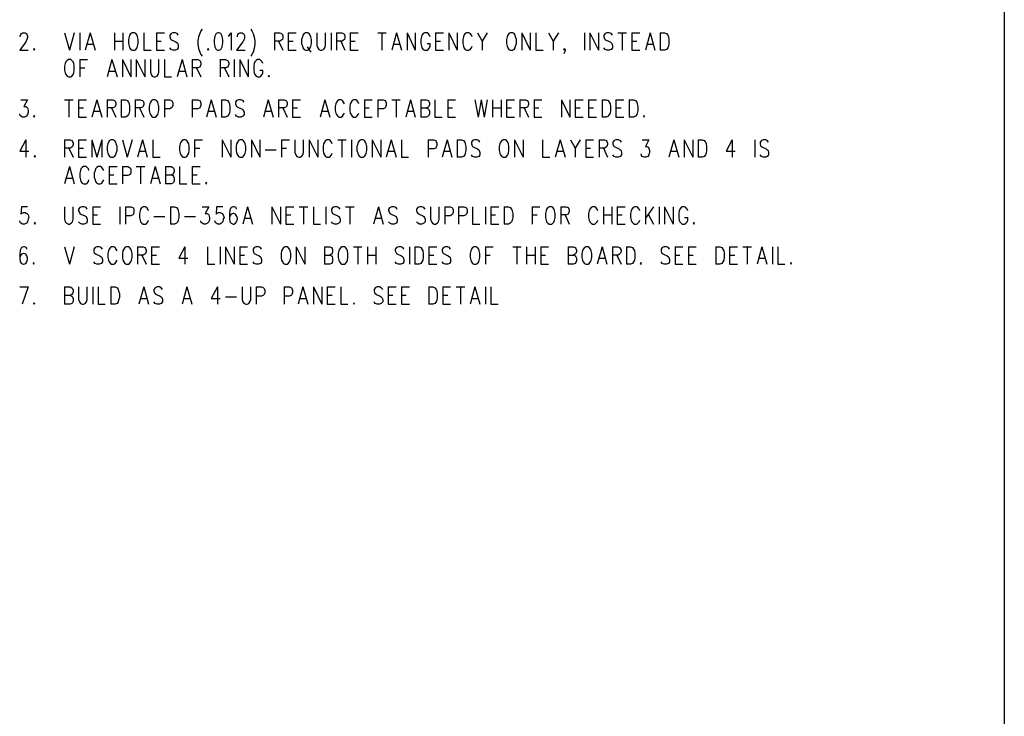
# Model space of a CAD drawing. Extents: x 11.9 to 28.1, y 10.8 to 21.2.
# Tile 16 of 26: x 24.4 to 28.1, y 13.4 to 16. Entities that reach past the tile are written whole.
import ezdxf

# ---------------------------------------------------------------- set-up
doc = ezdxf.new("R2010")
doc.units = 0
doc.header["$MEASUREMENT"] = 0
doc.layers.add('LAYNR1', color=2, linetype='Continuous')

msp = doc.modelspace()

# ---------------------------------------------------------------- linework, layer by layer
at = {"layer": 'LAYNR1'}
for points in [[(28.093, 21.199), (28.093, 10.799)], [(24.414, 15.943), (24.414, 15.946), (24.416, 15.952), (24.419, 15.955), (24.423, 15.958), (24.432, 15.958), (24.437, 15.955), (24.439, 15.952), (24.441, 15.946), (24.441, 15.94), (24.439, 15.933), (24.435, 15.924), (24.412, 15.893), (24.444, 15.893)], [(24.58, 15.958), (24.598, 15.893)], [(24.616, 15.958), (24.598, 15.893)], [(24.637, 15.958), (24.637, 15.893)], [(24.676, 15.958), (24.657, 15.893)], [(24.676, 15.958), (24.694, 15.893)], [(24.766, 15.958), (24.766, 15.893)], [(24.798, 15.958), (24.798, 15.893)], [(24.876, 15.958), (24.876, 15.893), (24.903, 15.893)], [(24.923, 15.958), (24.923, 15.893)], [(24.923, 15.958), (24.953, 15.958)], [(25.005, 15.949), (25.001, 15.955), (24.994, 15.958), (24.985, 15.958), (24.978, 15.955), (24.973, 15.949), (24.973, 15.943), (24.976, 15.936), (24.978, 15.933), (24.982, 15.93), (24.996, 15.924), (25.001, 15.921), (25.003, 15.918), (25.005, 15.911), (25.005, 15.902), (25.001, 15.896), (24.994, 15.893), (24.985, 15.893), (24.978, 15.896), (24.973, 15.902)], [(25.094, 15.971), (25.089, 15.965), (25.085, 15.955), (25.08, 15.943), (25.078, 15.927), (25.078, 15.915), (25.08, 15.899), (25.085, 15.886), (25.089, 15.877), (25.094, 15.871)], [(25.191, 15.946), (25.196, 15.949), (25.203, 15.958), (25.203, 15.893)], [(25.226, 15.943), (25.226, 15.946), (25.228, 15.952), (25.23, 15.955), (25.235, 15.958), (25.244, 15.958), (25.248, 15.955), (25.251, 15.952), (25.253, 15.946), (25.253, 15.94), (25.251, 15.933), (25.246, 15.924), (25.223, 15.893), (25.255, 15.893)], [(25.276, 15.971), (25.28, 15.965), (25.285, 15.955), (25.289, 15.943), (25.291, 15.927), (25.291, 15.915), (25.289, 15.899), (25.285, 15.886), (25.28, 15.877), (25.276, 15.871)], [(25.364, 15.958), (25.364, 15.893)], [(25.364, 15.958), (25.385, 15.958), (25.391, 15.955), (25.394, 15.952), (25.396, 15.946), (25.396, 15.94), (25.394, 15.933), (25.391, 15.93), (25.385, 15.927), (25.364, 15.927)], [(25.416, 15.958), (25.416, 15.893)], [(25.416, 15.958), (25.446, 15.958)], [(25.523, 15.958), (25.523, 15.911), (25.526, 15.902), (25.53, 15.896), (25.537, 15.893), (25.541, 15.893), (25.548, 15.896), (25.553, 15.902), (25.555, 15.911), (25.555, 15.958)], [(25.576, 15.958), (25.576, 15.893)], [(25.596, 15.958), (25.596, 15.893)], [(25.596, 15.958), (25.616, 15.958), (25.623, 15.955), (25.626, 15.952), (25.628, 15.946), (25.628, 15.94), (25.626, 15.933), (25.623, 15.93), (25.616, 15.927), (25.596, 15.927)], [(25.648, 15.958), (25.648, 15.893)], [(25.648, 15.958), (25.678, 15.958)], [(25.751, 15.958), (25.782, 15.958)], [(25.766, 15.958), (25.766, 15.893)], [(25.821, 15.958), (25.803, 15.893)], [(25.821, 15.958), (25.839, 15.893)], [(25.86, 15.958), (25.86, 15.893)], [(25.86, 15.958), (25.891, 15.893)], [(25.891, 15.958), (25.891, 15.893)], [(25.946, 15.943), (25.944, 15.949), (25.939, 15.955), (25.935, 15.958), (25.926, 15.958), (25.921, 15.955), (25.916, 15.949), (25.914, 15.943), (25.912, 15.933), (25.912, 15.918), (25.914, 15.908), (25.916, 15.902), (25.921, 15.896), (25.926, 15.893), (25.935, 15.893), (25.939, 15.896), (25.944, 15.902), (25.946, 15.908), (25.946, 15.918)], [(25.966, 15.958), (25.966, 15.893)], [(25.966, 15.958), (25.996, 15.958)], [(26.016, 15.958), (26.016, 15.893)], [(26.016, 15.958), (26.048, 15.893)], [(26.048, 15.958), (26.048, 15.893)], [(26.103, 15.943), (26.101, 15.949), (26.096, 15.955), (26.091, 15.958), (26.082, 15.958), (26.078, 15.955), (26.073, 15.949), (26.071, 15.943), (26.069, 15.933), (26.069, 15.918), (26.071, 15.908), (26.073, 15.902), (26.078, 15.896), (26.082, 15.893), (26.091, 15.893), (26.096, 15.896), (26.101, 15.902), (26.103, 15.908)], [(26.123, 15.958), (26.141, 15.927), (26.141, 15.893)], [(26.16, 15.958), (26.141, 15.927)], [(26.289, 15.958), (26.289, 15.893)], [(26.289, 15.958), (26.321, 15.893)], [(26.321, 15.958), (26.321, 15.893)], [(26.341, 15.958), (26.341, 15.893), (26.369, 15.893)], [(26.389, 15.958), (26.407, 15.927), (26.407, 15.893)], [(26.426, 15.958), (26.407, 15.927)], [(26.523, 15.958), (26.523, 15.893)], [(26.544, 15.958), (26.544, 15.893)], [(26.544, 15.958), (26.576, 15.893)], [(26.576, 15.958), (26.576, 15.893)], [(26.628, 15.949), (26.623, 15.955), (26.616, 15.958), (26.607, 15.958), (26.601, 15.955), (26.596, 15.949), (26.596, 15.943), (26.598, 15.936), (26.601, 15.933), (26.605, 15.93), (26.619, 15.924), (26.623, 15.921), (26.626, 15.918), (26.628, 15.911), (26.628, 15.902), (26.623, 15.896), (26.616, 15.893), (26.607, 15.893), (26.601, 15.896), (26.596, 15.902)], [(26.648, 15.958), (26.68, 15.958)], [(26.664, 15.958), (26.664, 15.893)], [(26.701, 15.958), (26.701, 15.893)], [(26.701, 15.958), (26.73, 15.958)], [(26.769, 15.958), (26.751, 15.893)], [(26.769, 15.958), (26.787, 15.893)], [(26.807, 15.958), (26.807, 15.893)], [(26.807, 15.958), (26.823, 15.958), (26.83, 15.955), (26.835, 15.949), (26.837, 15.943), (26.839, 15.933), (26.839, 15.918), (26.837, 15.908), (26.835, 15.902), (26.83, 15.896), (26.823, 15.893), (26.807, 15.893)], [(24.664, 15.915), (24.687, 15.915)], [(24.766, 15.927), (24.798, 15.927)], [(24.923, 15.927), (24.941, 15.927)], [(25.38, 15.927), (25.396, 15.893)], [(25.416, 15.927), (25.435, 15.927)], [(25.487, 15.905), (25.501, 15.886)], [(25.612, 15.927), (25.628, 15.893)], [(25.648, 15.927), (25.666, 15.927)], [(25.81, 15.915), (25.832, 15.915)], [(25.935, 15.918), (25.946, 15.918)], [(25.966, 15.927), (25.985, 15.927)], [(26.701, 15.927), (26.719, 15.927)], [(26.757, 15.915), (26.78, 15.915)], [(24.923, 15.893), (24.953, 15.893)], [(25.416, 15.893), (25.446, 15.893)], [(25.648, 15.893), (25.678, 15.893)], [(25.966, 15.893), (25.996, 15.893)], [(26.451, 15.896), (26.448, 15.893), (26.446, 15.896), (26.448, 15.899), (26.451, 15.896), (26.451, 15.89), (26.448, 15.883), (26.446, 15.88)], [(26.701, 15.893), (26.73, 15.893)], [(24.637, 15.858), (24.637, 15.793)], [(24.637, 15.858), (24.666, 15.858)], [(24.757, 15.858), (24.739, 15.793)], [(24.757, 15.858), (24.776, 15.793)], [(24.796, 15.858), (24.796, 15.793)], [(24.796, 15.858), (24.828, 15.793)], [(24.828, 15.858), (24.828, 15.793)], [(24.848, 15.858), (24.848, 15.793)], [(24.848, 15.858), (24.88, 15.793)], [(24.88, 15.858), (24.88, 15.793)], [(24.901, 15.858), (24.901, 15.811), (24.903, 15.802), (24.907, 15.796), (24.914, 15.793), (24.919, 15.793), (24.926, 15.796), (24.93, 15.802), (24.932, 15.811), (24.932, 15.858)], [(24.953, 15.858), (24.953, 15.793), (24.98, 15.793)], [(25.019, 15.858), (25.001, 15.793)], [(25.019, 15.858), (25.037, 15.793)], [(25.057, 15.858), (25.057, 15.793)], [(25.057, 15.858), (25.078, 15.858), (25.085, 15.855), (25.087, 15.852), (25.089, 15.846), (25.089, 15.84), (25.087, 15.833), (25.085, 15.83), (25.078, 15.827), (25.057, 15.827)], [(25.162, 15.858), (25.162, 15.793)], [(25.162, 15.858), (25.182, 15.858), (25.189, 15.855), (25.191, 15.852), (25.194, 15.846), (25.194, 15.84), (25.191, 15.833), (25.189, 15.83), (25.182, 15.827), (25.162, 15.827)], [(25.214, 15.858), (25.214, 15.793)], [(25.235, 15.858), (25.235, 15.793)], [(25.235, 15.858), (25.266, 15.793)], [(25.266, 15.858), (25.266, 15.793)], [(25.321, 15.843), (25.319, 15.849), (25.314, 15.855), (25.31, 15.858), (25.301, 15.858), (25.296, 15.855), (25.291, 15.849), (25.289, 15.843), (25.287, 15.833), (25.287, 15.818), (25.289, 15.808), (25.291, 15.802), (25.296, 15.796), (25.301, 15.793), (25.31, 15.793), (25.314, 15.796), (25.319, 15.802), (25.321, 15.808), (25.321, 15.818)], [(24.637, 15.827), (24.655, 15.827)], [(24.746, 15.815), (24.769, 15.815)], [(25.007, 15.815), (25.03, 15.815)], [(25.073, 15.827), (25.089, 15.793)], [(25.178, 15.827), (25.194, 15.793)], [(25.31, 15.818), (25.321, 15.818)], [(24.416, 15.708), (24.441, 15.708), (24.428, 15.683), (24.435, 15.683), (24.439, 15.68), (24.441, 15.677), (24.444, 15.668), (24.444, 15.661), (24.441, 15.652), (24.437, 15.646), (24.43, 15.643), (24.423, 15.643), (24.416, 15.646), (24.414, 15.649), (24.412, 15.655)], [(24.58, 15.708), (24.612, 15.708)], [(24.596, 15.708), (24.596, 15.643)], [(24.632, 15.708), (24.632, 15.643)], [(24.632, 15.708), (24.662, 15.708)], [(24.701, 15.708), (24.682, 15.643)], [(24.701, 15.708), (24.719, 15.643)], [(24.739, 15.708), (24.739, 15.643)], [(24.739, 15.708), (24.76, 15.708), (24.766, 15.705), (24.769, 15.702), (24.771, 15.696), (24.771, 15.69), (24.769, 15.683), (24.766, 15.68), (24.76, 15.677), (24.739, 15.677)], [(24.791, 15.708), (24.791, 15.643)], [(24.791, 15.708), (24.807, 15.708), (24.814, 15.705), (24.819, 15.699), (24.821, 15.693), (24.823, 15.683), (24.823, 15.668), (24.821, 15.658), (24.819, 15.652), (24.814, 15.646), (24.807, 15.643), (24.791, 15.643)], [(24.844, 15.708), (24.844, 15.643)], [(24.844, 15.708), (24.864, 15.708), (24.871, 15.705), (24.873, 15.702), (24.876, 15.696), (24.876, 15.69), (24.873, 15.683), (24.871, 15.68), (24.864, 15.677), (24.844, 15.677)], [(24.953, 15.708), (24.953, 15.643)], [(24.953, 15.708), (24.973, 15.708), (24.98, 15.705), (24.982, 15.702), (24.985, 15.696), (24.985, 15.686), (24.982, 15.68), (24.98, 15.677), (24.973, 15.674), (24.953, 15.674)], [(25.057, 15.708), (25.057, 15.643)], [(25.057, 15.708), (25.078, 15.708), (25.085, 15.705), (25.087, 15.702), (25.089, 15.696), (25.089, 15.686), (25.087, 15.68), (25.085, 15.677), (25.078, 15.674), (25.057, 15.674)], [(25.128, 15.708), (25.11, 15.643)], [(25.128, 15.708), (25.146, 15.643)], [(25.166, 15.708), (25.166, 15.643)], [(25.166, 15.708), (25.182, 15.708), (25.189, 15.705), (25.194, 15.699), (25.196, 15.693), (25.198, 15.683), (25.198, 15.668), (25.196, 15.658), (25.194, 15.652), (25.189, 15.646), (25.182, 15.643), (25.166, 15.643)], [(25.251, 15.699), (25.246, 15.705), (25.239, 15.708), (25.23, 15.708), (25.223, 15.705), (25.219, 15.699), (25.219, 15.693), (25.221, 15.686), (25.223, 15.683), (25.228, 15.68), (25.241, 15.674), (25.246, 15.671), (25.248, 15.668), (25.251, 15.661), (25.251, 15.652), (25.246, 15.646), (25.239, 15.643), (25.23, 15.643), (25.223, 15.646), (25.219, 15.652)], [(25.341, 15.708), (25.323, 15.643)], [(25.341, 15.708), (25.36, 15.643)], [(25.38, 15.708), (25.38, 15.643)], [(25.38, 15.708), (25.401, 15.708), (25.407, 15.705), (25.41, 15.702), (25.412, 15.696), (25.412, 15.69), (25.41, 15.683), (25.407, 15.68), (25.401, 15.677), (25.38, 15.677)], [(25.432, 15.708), (25.432, 15.643)], [(25.432, 15.708), (25.462, 15.708)], [(25.553, 15.708), (25.535, 15.643)], [(25.553, 15.708), (25.571, 15.643)], [(25.626, 15.693), (25.623, 15.699), (25.619, 15.705), (25.614, 15.708), (25.605, 15.708), (25.601, 15.705), (25.596, 15.699), (25.594, 15.693), (25.591, 15.683), (25.591, 15.668), (25.594, 15.658), (25.596, 15.652), (25.601, 15.646), (25.605, 15.643), (25.614, 15.643), (25.619, 15.646), (25.623, 15.652), (25.626, 15.658)], [(25.68, 15.693), (25.678, 15.699), (25.673, 15.705), (25.669, 15.708), (25.66, 15.708), (25.655, 15.705), (25.651, 15.699), (25.648, 15.693), (25.646, 15.683), (25.646, 15.668), (25.648, 15.658), (25.651, 15.652), (25.655, 15.646), (25.66, 15.643), (25.669, 15.643), (25.673, 15.646), (25.678, 15.652), (25.68, 15.658)], [(25.701, 15.708), (25.701, 15.643)], [(25.701, 15.708), (25.73, 15.708)], [(25.751, 15.708), (25.751, 15.643)], [(25.751, 15.708), (25.771, 15.708), (25.778, 15.705), (25.78, 15.702), (25.782, 15.696), (25.782, 15.686), (25.78, 15.68), (25.778, 15.677), (25.771, 15.674), (25.751, 15.674)], [(25.803, 15.708), (25.835, 15.708)], [(25.819, 15.708), (25.819, 15.643)], [(25.873, 15.708), (25.855, 15.643)], [(25.873, 15.708), (25.891, 15.643)], [(25.912, 15.708), (25.912, 15.643)], [(25.912, 15.708), (25.932, 15.708), (25.939, 15.705), (25.941, 15.702), (25.944, 15.696), (25.944, 15.69), (25.941, 15.683), (25.939, 15.68), (25.932, 15.677)], [(25.964, 15.708), (25.964, 15.643), (25.991, 15.643)], [(26.012, 15.708), (26.012, 15.643)], [(26.012, 15.708), (26.041, 15.708)], [(26.114, 15.708), (26.126, 15.643)], [(26.137, 15.708), (26.126, 15.643)], [(26.137, 15.708), (26.148, 15.643)], [(26.16, 15.708), (26.148, 15.643)], [(26.18, 15.708), (26.18, 15.643)], [(26.212, 15.708), (26.212, 15.643)], [(26.232, 15.708), (26.232, 15.643)], [(26.232, 15.708), (26.262, 15.708)], [(26.282, 15.708), (26.282, 15.643)], [(26.282, 15.708), (26.303, 15.708), (26.31, 15.705), (26.312, 15.702), (26.314, 15.696), (26.314, 15.69), (26.312, 15.683), (26.31, 15.68), (26.303, 15.677), (26.282, 15.677)], [(26.335, 15.708), (26.335, 15.643)], [(26.335, 15.708), (26.364, 15.708)], [(26.437, 15.708), (26.437, 15.643)], [(26.437, 15.708), (26.469, 15.643)], [(26.469, 15.708), (26.469, 15.643)], [(26.489, 15.708), (26.489, 15.643)], [(26.489, 15.708), (26.519, 15.708)], [(26.539, 15.708), (26.539, 15.643)], [(26.539, 15.708), (26.569, 15.708)], [(26.589, 15.708), (26.589, 15.643)], [(26.589, 15.708), (26.605, 15.708), (26.612, 15.705), (26.616, 15.699), (26.619, 15.693), (26.621, 15.683), (26.621, 15.668), (26.619, 15.658), (26.616, 15.652), (26.612, 15.646), (26.605, 15.643), (26.589, 15.643)], [(26.641, 15.708), (26.641, 15.643)], [(26.641, 15.708), (26.671, 15.708)], [(26.691, 15.708), (26.691, 15.643)], [(26.691, 15.708), (26.707, 15.708), (26.714, 15.705), (26.719, 15.699), (26.721, 15.693), (26.723, 15.683), (26.723, 15.668), (26.721, 15.658), (26.719, 15.652), (26.714, 15.646), (26.707, 15.643), (26.691, 15.643)], [(24.632, 15.677), (24.651, 15.677)], [(24.689, 15.665), (24.712, 15.665)], [(24.755, 15.677), (24.771, 15.643)], [(24.86, 15.677), (24.876, 15.643)], [(25.116, 15.665), (25.139, 15.665)], [(25.33, 15.665), (25.353, 15.665)], [(25.396, 15.677), (25.412, 15.643)], [(25.432, 15.677), (25.451, 15.677)], [(25.541, 15.665), (25.564, 15.665)], [(25.701, 15.677), (25.719, 15.677)], [(25.862, 15.665), (25.885, 15.665)], [(25.912, 15.677), (25.932, 15.677), (25.939, 15.674), (25.941, 15.671), (25.944, 15.665), (25.944, 15.655), (25.941, 15.649), (25.939, 15.646), (25.932, 15.643), (25.912, 15.643)], [(26.012, 15.677), (26.03, 15.677)], [(26.18, 15.677), (26.212, 15.677)], [(26.232, 15.677), (26.251, 15.677)], [(26.298, 15.677), (26.314, 15.643)], [(26.335, 15.677), (26.353, 15.677)], [(26.489, 15.677), (26.507, 15.677)], [(26.539, 15.677), (26.557, 15.677)], [(26.641, 15.677), (26.66, 15.677)], [(24.632, 15.643), (24.662, 15.643)], [(25.432, 15.643), (25.462, 15.643)], [(25.701, 15.643), (25.73, 15.643)], [(26.012, 15.643), (26.041, 15.643)], [(26.232, 15.643), (26.262, 15.643)], [(26.335, 15.643), (26.364, 15.643)], [(26.489, 15.643), (26.519, 15.643)], [(26.539, 15.643), (26.569, 15.643)], [(26.641, 15.643), (26.671, 15.643)], [(24.435, 15.558), (24.412, 15.515), (24.446, 15.515)], [(24.435, 15.558), (24.435, 15.493)], [(24.58, 15.558), (24.58, 15.493)], [(24.58, 15.558), (24.601, 15.558), (24.607, 15.555), (24.61, 15.552), (24.612, 15.546), (24.612, 15.54), (24.61, 15.533), (24.607, 15.53), (24.601, 15.527), (24.58, 15.527)], [(24.632, 15.558), (24.632, 15.493)], [(24.632, 15.558), (24.662, 15.558)], [(24.682, 15.558), (24.682, 15.493)], [(24.682, 15.558), (24.701, 15.493)], [(24.719, 15.558), (24.701, 15.493)], [(24.719, 15.558), (24.719, 15.493)], [(24.796, 15.558), (24.814, 15.493)], [(24.832, 15.558), (24.814, 15.493)], [(24.871, 15.558), (24.853, 15.493)], [(24.871, 15.558), (24.889, 15.493)], [(24.91, 15.558), (24.91, 15.493), (24.937, 15.493)], [(25.066, 15.558), (25.066, 15.493)], [(25.066, 15.558), (25.096, 15.558)], [(25.169, 15.558), (25.169, 15.493)], [(25.169, 15.558), (25.201, 15.493)], [(25.201, 15.558), (25.201, 15.493)], [(25.278, 15.558), (25.278, 15.493)], [(25.278, 15.558), (25.31, 15.493)], [(25.31, 15.558), (25.31, 15.493)], [(25.391, 15.558), (25.391, 15.493)], [(25.391, 15.558), (25.421, 15.558)], [(25.441, 15.558), (25.441, 15.511), (25.444, 15.502), (25.448, 15.496), (25.455, 15.493), (25.46, 15.493), (25.466, 15.496), (25.471, 15.502), (25.473, 15.511), (25.473, 15.558)], [(25.494, 15.558), (25.494, 15.493)], [(25.494, 15.558), (25.526, 15.493)], [(25.526, 15.558), (25.526, 15.493)], [(25.58, 15.543), (25.578, 15.549), (25.573, 15.555), (25.569, 15.558), (25.56, 15.558), (25.555, 15.555), (25.551, 15.549), (25.548, 15.543), (25.546, 15.533), (25.546, 15.518), (25.548, 15.508), (25.551, 15.502), (25.555, 15.496), (25.56, 15.493), (25.569, 15.493), (25.573, 15.496), (25.578, 15.502), (25.58, 15.508)], [(25.601, 15.558), (25.632, 15.558)], [(25.616, 15.558), (25.616, 15.493)], [(25.653, 15.558), (25.653, 15.493)], [(25.73, 15.558), (25.73, 15.493)], [(25.73, 15.558), (25.762, 15.493)], [(25.762, 15.558), (25.762, 15.493)], [(25.801, 15.558), (25.782, 15.493)], [(25.801, 15.558), (25.819, 15.493)], [(25.839, 15.558), (25.839, 15.493), (25.866, 15.493)], [(25.939, 15.558), (25.939, 15.493)], [(25.939, 15.558), (25.96, 15.558), (25.966, 15.555), (25.969, 15.552), (25.971, 15.546), (25.971, 15.536), (25.969, 15.53), (25.966, 15.527), (25.96, 15.524), (25.939, 15.524)], [(26.01, 15.558), (25.991, 15.493)], [(26.01, 15.558), (26.028, 15.493)], [(26.048, 15.558), (26.048, 15.493)], [(26.048, 15.558), (26.064, 15.558), (26.071, 15.555), (26.076, 15.549), (26.078, 15.543), (26.08, 15.533), (26.08, 15.518), (26.078, 15.508), (26.076, 15.502), (26.071, 15.496), (26.064, 15.493), (26.048, 15.493)], [(26.132, 15.549), (26.128, 15.555), (26.121, 15.558), (26.112, 15.558), (26.105, 15.555), (26.101, 15.549), (26.101, 15.543), (26.103, 15.536), (26.105, 15.533), (26.11, 15.53), (26.123, 15.524), (26.128, 15.521), (26.13, 15.518), (26.132, 15.511), (26.132, 15.502), (26.128, 15.496), (26.121, 15.493), (26.112, 15.493), (26.105, 15.496), (26.101, 15.502)], [(26.262, 15.558), (26.262, 15.493)], [(26.262, 15.558), (26.294, 15.493)], [(26.294, 15.558), (26.294, 15.493)], [(26.366, 15.558), (26.366, 15.493), (26.394, 15.493)], [(26.432, 15.558), (26.414, 15.493)], [(26.432, 15.558), (26.451, 15.493)], [(26.471, 15.558), (26.489, 15.527), (26.489, 15.493)], [(26.507, 15.558), (26.489, 15.527)], [(26.528, 15.558), (26.528, 15.493)], [(26.528, 15.558), (26.557, 15.558)], [(26.578, 15.558), (26.578, 15.493)], [(26.578, 15.558), (26.598, 15.558), (26.605, 15.555), (26.607, 15.552), (26.61, 15.546), (26.61, 15.54), (26.607, 15.533), (26.605, 15.53), (26.598, 15.527), (26.578, 15.527)], [(26.662, 15.549), (26.657, 15.555), (26.651, 15.558), (26.641, 15.558), (26.635, 15.555), (26.63, 15.549), (26.63, 15.543), (26.632, 15.536), (26.635, 15.533), (26.639, 15.53), (26.653, 15.524), (26.657, 15.521), (26.66, 15.518), (26.662, 15.511), (26.662, 15.502), (26.657, 15.496), (26.651, 15.493), (26.641, 15.493), (26.635, 15.496), (26.63, 15.502)], [(26.739, 15.558), (26.764, 15.558), (26.751, 15.533), (26.757, 15.533), (26.762, 15.53), (26.764, 15.527), (26.766, 15.518), (26.766, 15.511), (26.764, 15.502), (26.76, 15.496), (26.753, 15.493), (26.746, 15.493), (26.739, 15.496), (26.737, 15.499), (26.735, 15.505)], [(26.857, 15.558), (26.839, 15.493)], [(26.857, 15.558), (26.876, 15.493)], [(26.896, 15.558), (26.896, 15.493)], [(26.896, 15.558), (26.928, 15.493)], [(26.928, 15.558), (26.928, 15.493)], [(26.948, 15.558), (26.948, 15.493)], [(26.948, 15.558), (26.964, 15.558), (26.971, 15.555), (26.976, 15.549), (26.978, 15.543), (26.98, 15.533), (26.98, 15.518), (26.978, 15.508), (26.976, 15.502), (26.971, 15.496), (26.964, 15.493), (26.948, 15.493)], [(27.076, 15.558), (27.053, 15.515), (27.087, 15.515)], [(27.076, 15.558), (27.076, 15.493)], [(27.16, 15.558), (27.16, 15.493)], [(27.212, 15.549), (27.207, 15.555), (27.201, 15.558), (27.191, 15.558), (27.185, 15.555), (27.18, 15.549), (27.18, 15.543), (27.182, 15.536), (27.185, 15.533), (27.189, 15.53), (27.203, 15.524), (27.207, 15.521), (27.21, 15.518), (27.212, 15.511), (27.212, 15.502), (27.207, 15.496), (27.201, 15.493), (27.191, 15.493), (27.185, 15.496), (27.18, 15.502)], [(24.596, 15.527), (24.612, 15.493)], [(24.632, 15.527), (24.651, 15.527)], [(24.86, 15.515), (24.882, 15.515)], [(25.066, 15.527), (25.085, 15.527)], [(25.33, 15.521), (25.371, 15.521)], [(25.391, 15.527), (25.41, 15.527)], [(25.789, 15.515), (25.812, 15.515)], [(25.998, 15.515), (26.021, 15.515)], [(26.421, 15.515), (26.444, 15.515)], [(26.528, 15.527), (26.546, 15.527)], [(26.594, 15.527), (26.61, 15.493)], [(26.846, 15.515), (26.869, 15.515)], [(24.632, 15.493), (24.662, 15.493)], [(26.528, 15.493), (26.557, 15.493)], [(24.598, 15.458), (24.58, 15.393)], [(24.598, 15.458), (24.616, 15.393)], [(24.671, 15.443), (24.669, 15.449), (24.664, 15.455), (24.66, 15.458), (24.651, 15.458), (24.646, 15.455), (24.641, 15.449), (24.639, 15.443), (24.637, 15.433), (24.637, 15.418), (24.639, 15.408), (24.641, 15.402), (24.646, 15.396), (24.651, 15.393), (24.66, 15.393), (24.664, 15.396), (24.669, 15.402), (24.671, 15.408)], [(24.726, 15.443), (24.723, 15.449), (24.719, 15.455), (24.714, 15.458), (24.705, 15.458), (24.701, 15.455), (24.696, 15.449), (24.694, 15.443), (24.691, 15.433), (24.691, 15.418), (24.694, 15.408), (24.696, 15.402), (24.701, 15.396), (24.705, 15.393), (24.714, 15.393), (24.719, 15.396), (24.723, 15.402), (24.726, 15.408)], [(24.746, 15.458), (24.746, 15.393)], [(24.746, 15.458), (24.776, 15.458)], [(24.746, 15.427), (24.764, 15.427)], [(24.796, 15.458), (24.796, 15.393)], [(24.796, 15.458), (24.816, 15.458), (24.823, 15.455), (24.826, 15.452), (24.828, 15.446), (24.828, 15.436), (24.826, 15.43), (24.823, 15.427), (24.816, 15.424), (24.796, 15.424)], [(24.848, 15.458), (24.88, 15.458)], [(24.864, 15.458), (24.864, 15.393)], [(24.919, 15.458), (24.901, 15.393)], [(24.919, 15.458), (24.937, 15.393)], [(24.957, 15.458), (24.957, 15.393)], [(24.957, 15.458), (24.978, 15.458), (24.985, 15.455), (24.987, 15.452), (24.989, 15.446), (24.989, 15.44), (24.987, 15.433), (24.985, 15.43), (24.978, 15.427)], [(24.957, 15.427), (24.978, 15.427), (24.985, 15.424), (24.987, 15.421), (24.989, 15.415), (24.989, 15.405), (24.987, 15.399), (24.985, 15.396), (24.978, 15.393), (24.957, 15.393)], [(25.01, 15.458), (25.01, 15.393), (25.037, 15.393)], [(25.057, 15.458), (25.057, 15.393)], [(25.057, 15.458), (25.087, 15.458)], [(25.057, 15.427), (25.076, 15.427)], [(24.587, 15.415), (24.61, 15.415)], [(24.746, 15.393), (24.776, 15.393)], [(24.907, 15.415), (24.93, 15.415)], [(25.057, 15.393), (25.087, 15.393)], [(24.441, 15.308), (24.419, 15.308), (24.416, 15.28), (24.419, 15.283), (24.426, 15.286), (24.432, 15.286), (24.439, 15.283), (24.444, 15.277), (24.446, 15.268), (24.444, 15.261), (24.441, 15.252), (24.437, 15.246), (24.43, 15.243), (24.423, 15.243), (24.416, 15.246), (24.414, 15.249), (24.412, 15.255)], [(24.58, 15.308), (24.58, 15.261), (24.582, 15.252), (24.587, 15.246), (24.594, 15.243), (24.598, 15.243), (24.605, 15.246), (24.61, 15.252), (24.612, 15.261), (24.612, 15.308)], [(24.664, 15.299), (24.66, 15.305), (24.653, 15.308), (24.644, 15.308), (24.637, 15.305), (24.632, 15.299), (24.632, 15.293), (24.635, 15.286), (24.637, 15.283), (24.641, 15.28), (24.655, 15.274), (24.66, 15.271), (24.662, 15.268), (24.664, 15.261), (24.664, 15.252), (24.66, 15.246), (24.653, 15.243), (24.644, 15.243), (24.637, 15.246), (24.632, 15.252)], [(24.685, 15.308), (24.685, 15.243)], [(24.685, 15.308), (24.714, 15.308)], [(24.685, 15.277), (24.703, 15.277)], [(24.787, 15.308), (24.787, 15.243)], [(24.807, 15.308), (24.807, 15.243)], [(24.807, 15.308), (24.828, 15.308), (24.835, 15.305), (24.837, 15.302), (24.839, 15.296), (24.839, 15.286), (24.837, 15.28), (24.835, 15.277), (24.828, 15.274), (24.807, 15.274)], [(24.894, 15.293), (24.891, 15.299), (24.887, 15.305), (24.882, 15.308), (24.873, 15.308), (24.869, 15.305), (24.864, 15.299), (24.862, 15.293), (24.86, 15.283), (24.86, 15.268), (24.862, 15.258), (24.864, 15.252), (24.869, 15.246), (24.873, 15.243), (24.882, 15.243), (24.887, 15.246), (24.891, 15.252), (24.894, 15.258)], [(24.976, 15.308), (24.976, 15.243)], [(24.976, 15.308), (24.991, 15.308), (24.998, 15.305), (25.003, 15.299), (25.005, 15.293), (25.007, 15.283), (25.007, 15.268), (25.005, 15.258), (25.003, 15.252), (24.998, 15.246), (24.991, 15.243), (24.976, 15.243)], [(25.094, 15.308), (25.119, 15.308), (25.105, 15.283), (25.112, 15.283), (25.116, 15.28), (25.119, 15.277), (25.121, 15.268), (25.121, 15.261), (25.119, 15.252), (25.114, 15.246), (25.107, 15.243), (25.101, 15.243), (25.094, 15.246), (25.091, 15.249), (25.089, 15.255)], [(25.171, 15.308), (25.148, 15.308), (25.146, 15.28), (25.148, 15.283), (25.155, 15.286), (25.162, 15.286), (25.169, 15.283), (25.173, 15.277), (25.176, 15.268), (25.173, 15.261), (25.171, 15.252), (25.166, 15.246), (25.16, 15.243), (25.153, 15.243), (25.146, 15.246), (25.144, 15.249), (25.141, 15.255)], [(25.223, 15.299), (25.221, 15.305), (25.214, 15.308), (25.21, 15.308), (25.203, 15.305), (25.198, 15.296), (25.196, 15.28), (25.196, 15.265), (25.198, 15.252), (25.203, 15.246), (25.21, 15.243), (25.212, 15.243), (25.219, 15.246), (25.223, 15.252), (25.226, 15.261), (25.226, 15.265), (25.223, 15.274), (25.219, 15.28), (25.212, 15.283), (25.21, 15.283), (25.203, 15.28), (25.198, 15.274), (25.196, 15.265)], [(25.264, 15.308), (25.246, 15.243)], [(25.264, 15.308), (25.282, 15.243)], [(25.355, 15.308), (25.355, 15.243)], [(25.355, 15.308), (25.387, 15.243)], [(25.387, 15.308), (25.387, 15.243)], [(25.407, 15.308), (25.407, 15.243)], [(25.407, 15.308), (25.437, 15.308)], [(25.407, 15.277), (25.426, 15.277)], [(25.457, 15.308), (25.489, 15.308)], [(25.473, 15.308), (25.473, 15.243)], [(25.51, 15.308), (25.51, 15.243), (25.537, 15.243)], [(25.557, 15.308), (25.557, 15.243)], [(25.61, 15.299), (25.605, 15.305), (25.598, 15.308), (25.589, 15.308), (25.582, 15.305), (25.578, 15.299), (25.578, 15.293), (25.58, 15.286), (25.582, 15.283), (25.587, 15.28), (25.601, 15.274), (25.605, 15.271), (25.607, 15.268), (25.61, 15.261), (25.61, 15.252), (25.605, 15.246), (25.598, 15.243), (25.589, 15.243), (25.582, 15.246), (25.578, 15.252)], [(25.63, 15.308), (25.662, 15.308)], [(25.646, 15.308), (25.646, 15.243)], [(25.753, 15.308), (25.735, 15.243)], [(25.753, 15.308), (25.771, 15.243)], [(25.823, 15.299), (25.819, 15.305), (25.812, 15.308), (25.803, 15.308), (25.796, 15.305), (25.791, 15.299), (25.791, 15.293), (25.794, 15.286), (25.796, 15.283), (25.801, 15.28), (25.814, 15.274), (25.819, 15.271), (25.821, 15.268), (25.823, 15.261), (25.823, 15.252), (25.819, 15.246), (25.812, 15.243), (25.803, 15.243), (25.796, 15.246), (25.791, 15.252)], [(25.928, 15.299), (25.923, 15.305), (25.916, 15.308), (25.907, 15.308), (25.901, 15.305), (25.896, 15.299), (25.896, 15.293), (25.898, 15.286), (25.901, 15.283), (25.905, 15.28), (25.919, 15.274), (25.923, 15.271), (25.926, 15.268), (25.928, 15.261), (25.928, 15.252), (25.923, 15.246), (25.916, 15.243), (25.907, 15.243), (25.901, 15.246), (25.896, 15.252)], [(25.948, 15.308), (25.948, 15.261), (25.951, 15.252), (25.955, 15.246), (25.962, 15.243), (25.966, 15.243), (25.973, 15.246), (25.978, 15.252), (25.98, 15.261), (25.98, 15.308)], [(26.001, 15.308), (26.001, 15.243)], [(26.001, 15.308), (26.021, 15.308), (26.028, 15.305), (26.03, 15.302), (26.032, 15.296), (26.032, 15.286), (26.03, 15.28), (26.028, 15.277), (26.021, 15.274), (26.001, 15.274)], [(26.053, 15.308), (26.053, 15.243)], [(26.053, 15.308), (26.073, 15.308), (26.08, 15.305), (26.082, 15.302), (26.085, 15.296), (26.085, 15.286), (26.082, 15.28), (26.08, 15.277), (26.073, 15.274), (26.053, 15.274)], [(26.105, 15.308), (26.105, 15.243), (26.132, 15.243)], [(26.153, 15.308), (26.153, 15.243)], [(26.173, 15.308), (26.173, 15.243)], [(26.173, 15.308), (26.203, 15.308)], [(26.173, 15.277), (26.191, 15.277)], [(26.223, 15.308), (26.223, 15.243)], [(26.223, 15.308), (26.239, 15.308), (26.246, 15.305), (26.251, 15.299), (26.253, 15.293), (26.255, 15.283), (26.255, 15.268), (26.253, 15.258), (26.251, 15.252), (26.246, 15.246), (26.239, 15.243), (26.223, 15.243)], [(26.328, 15.308), (26.328, 15.243)], [(26.328, 15.308), (26.357, 15.308)], [(26.328, 15.277), (26.346, 15.277)], [(26.435, 15.308), (26.435, 15.243)], [(26.435, 15.308), (26.455, 15.308), (26.462, 15.305), (26.464, 15.302), (26.466, 15.296), (26.466, 15.29), (26.464, 15.283), (26.462, 15.28), (26.455, 15.277), (26.435, 15.277)], [(26.451, 15.277), (26.466, 15.243)], [(26.573, 15.293), (26.571, 15.299), (26.566, 15.305), (26.562, 15.308), (26.553, 15.308), (26.548, 15.305), (26.544, 15.299), (26.541, 15.293), (26.539, 15.283), (26.539, 15.268), (26.541, 15.258), (26.544, 15.252), (26.548, 15.246), (26.553, 15.243), (26.562, 15.243), (26.566, 15.246), (26.571, 15.252), (26.573, 15.258)], [(26.594, 15.308), (26.594, 15.243)], [(26.594, 15.277), (26.626, 15.277)], [(26.626, 15.308), (26.626, 15.243)], [(26.646, 15.308), (26.646, 15.243)], [(26.646, 15.308), (26.676, 15.308)], [(26.646, 15.277), (26.664, 15.277)], [(26.73, 15.293), (26.728, 15.299), (26.723, 15.305), (26.719, 15.308), (26.71, 15.308), (26.705, 15.305), (26.701, 15.299), (26.698, 15.293), (26.696, 15.283), (26.696, 15.268), (26.698, 15.258), (26.701, 15.252), (26.705, 15.246), (26.71, 15.243), (26.719, 15.243), (26.723, 15.246), (26.728, 15.252), (26.73, 15.258)], [(26.751, 15.308), (26.751, 15.243)], [(26.782, 15.308), (26.751, 15.265)], [(26.762, 15.28), (26.782, 15.243)], [(26.803, 15.308), (26.803, 15.243)], [(26.823, 15.308), (26.823, 15.243)], [(26.823, 15.308), (26.855, 15.243)], [(26.855, 15.308), (26.855, 15.243)], [(26.91, 15.293), (26.907, 15.299), (26.903, 15.305), (26.898, 15.308), (26.889, 15.308), (26.885, 15.305), (26.88, 15.299), (26.878, 15.293), (26.876, 15.283), (26.876, 15.268), (26.878, 15.258), (26.88, 15.252), (26.885, 15.246), (26.889, 15.243), (26.898, 15.243), (26.903, 15.246), (26.907, 15.252), (26.91, 15.258), (26.91, 15.268)], [(24.685, 15.243), (24.714, 15.243)], [(24.914, 15.271), (24.955, 15.271)], [(25.028, 15.271), (25.069, 15.271)], [(25.253, 15.265), (25.276, 15.265)], [(25.407, 15.243), (25.437, 15.243)], [(25.741, 15.265), (25.764, 15.265)], [(26.173, 15.243), (26.203, 15.243)], [(26.646, 15.243), (26.676, 15.243)], [(26.898, 15.268), (26.91, 15.268)], [(24.439, 15.149), (24.437, 15.155), (24.43, 15.158), (24.426, 15.158), (24.419, 15.155), (24.414, 15.146), (24.412, 15.13), (24.412, 15.115), (24.414, 15.102), (24.419, 15.096), (24.426, 15.093), (24.428, 15.093), (24.435, 15.096), (24.439, 15.102), (24.441, 15.111), (24.441, 15.115), (24.439, 15.124), (24.435, 15.13), (24.428, 15.133), (24.426, 15.133), (24.419, 15.13), (24.414, 15.124), (24.412, 15.115)], [(24.58, 15.158), (24.598, 15.093)], [(24.616, 15.158), (24.598, 15.093)], [(24.721, 15.149), (24.716, 15.155), (24.71, 15.158), (24.701, 15.158), (24.694, 15.155), (24.689, 15.149), (24.689, 15.143), (24.691, 15.136), (24.694, 15.133), (24.698, 15.13), (24.712, 15.124), (24.716, 15.121), (24.719, 15.118), (24.721, 15.111), (24.721, 15.102), (24.716, 15.096), (24.71, 15.093), (24.701, 15.093), (24.694, 15.096), (24.689, 15.102)], [(24.776, 15.143), (24.773, 15.149), (24.769, 15.155), (24.764, 15.158), (24.755, 15.158), (24.751, 15.155), (24.746, 15.149), (24.744, 15.143), (24.741, 15.133), (24.741, 15.118), (24.744, 15.108), (24.746, 15.102), (24.751, 15.096), (24.755, 15.093), (24.764, 15.093), (24.769, 15.096), (24.773, 15.102), (24.776, 15.108)], [(24.853, 15.158), (24.853, 15.093)], [(24.853, 15.158), (24.873, 15.158), (24.88, 15.155), (24.882, 15.152), (24.885, 15.146), (24.885, 15.14), (24.882, 15.133), (24.88, 15.13), (24.873, 15.127), (24.853, 15.127)], [(24.905, 15.158), (24.905, 15.093)], [(24.905, 15.158), (24.935, 15.158)], [(25.03, 15.158), (25.007, 15.115), (25.041, 15.115)], [(25.03, 15.158), (25.03, 15.093)], [(25.114, 15.158), (25.114, 15.093), (25.141, 15.093)], [(25.162, 15.158), (25.162, 15.093)], [(25.182, 15.158), (25.182, 15.093)], [(25.182, 15.158), (25.214, 15.093)], [(25.214, 15.158), (25.214, 15.093)], [(25.235, 15.158), (25.235, 15.093)], [(25.235, 15.158), (25.264, 15.158)], [(25.316, 15.149), (25.312, 15.155), (25.305, 15.158), (25.296, 15.158), (25.289, 15.155), (25.285, 15.149), (25.285, 15.143), (25.287, 15.136), (25.289, 15.133), (25.294, 15.13), (25.307, 15.124), (25.312, 15.121), (25.314, 15.118), (25.316, 15.111), (25.316, 15.102), (25.312, 15.096), (25.305, 15.093), (25.296, 15.093), (25.289, 15.096), (25.285, 15.102)], [(25.446, 15.158), (25.446, 15.093)], [(25.446, 15.158), (25.478, 15.093)], [(25.478, 15.158), (25.478, 15.093)], [(25.551, 15.158), (25.551, 15.093)], [(25.551, 15.158), (25.571, 15.158), (25.578, 15.155), (25.58, 15.152), (25.582, 15.146), (25.582, 15.14), (25.58, 15.133), (25.578, 15.13), (25.571, 15.127)], [(25.66, 15.158), (25.691, 15.158)], [(25.676, 15.158), (25.676, 15.093)], [(25.712, 15.158), (25.712, 15.093)], [(25.744, 15.158), (25.744, 15.093)], [(25.848, 15.149), (25.844, 15.155), (25.837, 15.158), (25.828, 15.158), (25.821, 15.155), (25.816, 15.149), (25.816, 15.143), (25.819, 15.136), (25.821, 15.133), (25.826, 15.13), (25.839, 15.124), (25.844, 15.121), (25.846, 15.118), (25.848, 15.111), (25.848, 15.102), (25.844, 15.096), (25.837, 15.093), (25.828, 15.093), (25.821, 15.096), (25.816, 15.102)], [(25.869, 15.158), (25.869, 15.093)], [(25.889, 15.158), (25.889, 15.093)], [(25.889, 15.158), (25.905, 15.158), (25.912, 15.155), (25.916, 15.149), (25.919, 15.143), (25.921, 15.133), (25.921, 15.118), (25.919, 15.108), (25.916, 15.102), (25.912, 15.096), (25.905, 15.093), (25.889, 15.093)], [(25.941, 15.158), (25.941, 15.093)], [(25.941, 15.158), (25.971, 15.158)], [(26.023, 15.149), (26.019, 15.155), (26.012, 15.158), (26.003, 15.158), (25.996, 15.155), (25.991, 15.149), (25.991, 15.143), (25.994, 15.136), (25.996, 15.133), (26.001, 15.13), (26.014, 15.124), (26.019, 15.121), (26.021, 15.118), (26.023, 15.111), (26.023, 15.102), (26.019, 15.096), (26.012, 15.093), (26.003, 15.093), (25.996, 15.096), (25.991, 15.102)], [(26.153, 15.158), (26.153, 15.093)], [(26.153, 15.158), (26.182, 15.158)], [(26.255, 15.158), (26.287, 15.158)], [(26.271, 15.158), (26.271, 15.093)], [(26.307, 15.158), (26.307, 15.093)], [(26.339, 15.158), (26.339, 15.093)], [(26.36, 15.158), (26.36, 15.093)], [(26.36, 15.158), (26.389, 15.158)], [(26.462, 15.158), (26.462, 15.093)], [(26.462, 15.158), (26.482, 15.158), (26.489, 15.155), (26.491, 15.152), (26.494, 15.146), (26.494, 15.14), (26.491, 15.133), (26.489, 15.13), (26.482, 15.127)], [(26.589, 15.158), (26.571, 15.093)], [(26.589, 15.158), (26.607, 15.093)], [(26.628, 15.158), (26.628, 15.093)], [(26.628, 15.158), (26.648, 15.158), (26.655, 15.155), (26.657, 15.152), (26.66, 15.146), (26.66, 15.14), (26.657, 15.133), (26.655, 15.13), (26.648, 15.127), (26.628, 15.127)], [(26.68, 15.158), (26.68, 15.093)], [(26.68, 15.158), (26.696, 15.158), (26.703, 15.155), (26.707, 15.149), (26.71, 15.143), (26.712, 15.133), (26.712, 15.118), (26.71, 15.108), (26.707, 15.102), (26.703, 15.096), (26.696, 15.093), (26.68, 15.093)], [(26.841, 15.149), (26.837, 15.155), (26.83, 15.158), (26.821, 15.158), (26.814, 15.155), (26.81, 15.149), (26.81, 15.143), (26.812, 15.136), (26.814, 15.133), (26.819, 15.13), (26.832, 15.124), (26.837, 15.121), (26.839, 15.118), (26.841, 15.111), (26.841, 15.102), (26.837, 15.096), (26.83, 15.093), (26.821, 15.093), (26.814, 15.096), (26.81, 15.102)], [(26.862, 15.158), (26.862, 15.093)], [(26.862, 15.158), (26.891, 15.158)], [(26.912, 15.158), (26.912, 15.093)], [(26.912, 15.158), (26.941, 15.158)], [(27.014, 15.158), (27.014, 15.093)], [(27.014, 15.158), (27.03, 15.158), (27.037, 15.155), (27.041, 15.149), (27.044, 15.143), (27.046, 15.133), (27.046, 15.118), (27.044, 15.108), (27.041, 15.102), (27.037, 15.096), (27.03, 15.093), (27.014, 15.093)], [(27.066, 15.158), (27.066, 15.093)], [(27.066, 15.158), (27.096, 15.158)], [(27.116, 15.158), (27.148, 15.158)], [(27.132, 15.158), (27.132, 15.093)], [(27.187, 15.158), (27.169, 15.093)], [(27.187, 15.158), (27.205, 15.093)], [(27.226, 15.158), (27.226, 15.093)], [(27.246, 15.158), (27.246, 15.093), (27.273, 15.093)], [(24.869, 15.127), (24.885, 15.093)], [(24.905, 15.127), (24.923, 15.127)], [(24.905, 15.093), (24.935, 15.093)], [(25.235, 15.127), (25.253, 15.127)], [(25.235, 15.093), (25.264, 15.093)], [(25.551, 15.127), (25.571, 15.127), (25.578, 15.124), (25.58, 15.121), (25.582, 15.115), (25.582, 15.105), (25.58, 15.099), (25.578, 15.096), (25.571, 15.093), (25.551, 15.093)], [(25.712, 15.127), (25.744, 15.127)], [(25.941, 15.127), (25.96, 15.127)], [(25.941, 15.093), (25.971, 15.093)], [(26.153, 15.127), (26.171, 15.127)], [(26.307, 15.127), (26.339, 15.127)], [(26.36, 15.127), (26.378, 15.127)], [(26.36, 15.093), (26.389, 15.093)], [(26.462, 15.127), (26.482, 15.127), (26.489, 15.124), (26.491, 15.121), (26.494, 15.115), (26.494, 15.105), (26.491, 15.099), (26.489, 15.096), (26.482, 15.093), (26.462, 15.093)], [(26.578, 15.115), (26.601, 15.115)], [(26.644, 15.127), (26.66, 15.093)], [(26.862, 15.127), (26.88, 15.127)], [(26.862, 15.093), (26.891, 15.093)], [(26.912, 15.127), (26.93, 15.127)], [(26.912, 15.093), (26.941, 15.093)], [(27.066, 15.127), (27.085, 15.127)], [(27.066, 15.093), (27.096, 15.093)], [(27.176, 15.115), (27.198, 15.115)], [(24.412, 15.008), (24.444, 15.008)], [(24.444, 15.008), (24.421, 14.943)], [(24.58, 15.008), (24.58, 14.943)], [(24.58, 15.008), (24.601, 15.008), (24.607, 15.005), (24.61, 15.002), (24.612, 14.996), (24.612, 14.99), (24.61, 14.983), (24.607, 14.98), (24.601, 14.977)], [(24.632, 15.008), (24.632, 14.961), (24.635, 14.952), (24.639, 14.946), (24.646, 14.943), (24.651, 14.943), (24.657, 14.946), (24.662, 14.952), (24.664, 14.961), (24.664, 15.008)], [(24.685, 15.008), (24.685, 14.943)], [(24.705, 15.008), (24.705, 14.943), (24.732, 14.943)], [(24.753, 15.008), (24.753, 14.943)], [(24.753, 15.008), (24.769, 15.008), (24.776, 15.005), (24.78, 14.999), (24.782, 14.993), (24.785, 14.983), (24.785, 14.968), (24.782, 14.958), (24.78, 14.952), (24.776, 14.946), (24.769, 14.943), (24.753, 14.943)], [(24.876, 15.008), (24.857, 14.943)], [(24.876, 15.008), (24.894, 14.943)], [(24.946, 14.999), (24.941, 15.005), (24.935, 15.008), (24.926, 15.008), (24.919, 15.005), (24.914, 14.999), (24.914, 14.993), (24.916, 14.986), (24.919, 14.983), (24.923, 14.98), (24.937, 14.974), (24.941, 14.971), (24.944, 14.968), (24.946, 14.961), (24.946, 14.952), (24.941, 14.946), (24.935, 14.943), (24.926, 14.943), (24.919, 14.946), (24.914, 14.952)], [(25.037, 15.008), (25.019, 14.943)], [(25.037, 15.008), (25.055, 14.943)], [(25.151, 15.008), (25.128, 14.965), (25.162, 14.965)], [(25.151, 15.008), (25.151, 14.943)], [(25.244, 15.008), (25.244, 14.961), (25.246, 14.952), (25.251, 14.946), (25.257, 14.943), (25.262, 14.943), (25.269, 14.946), (25.273, 14.952), (25.276, 14.961), (25.276, 15.008)], [(25.296, 15.008), (25.296, 14.943)], [(25.296, 15.008), (25.316, 15.008), (25.323, 15.005), (25.326, 15.002), (25.328, 14.996), (25.328, 14.986), (25.326, 14.98), (25.323, 14.977), (25.316, 14.974), (25.296, 14.974)], [(25.401, 15.008), (25.401, 14.943)], [(25.401, 15.008), (25.421, 15.008), (25.428, 15.005), (25.43, 15.002), (25.432, 14.996), (25.432, 14.986), (25.43, 14.98), (25.428, 14.977), (25.421, 14.974), (25.401, 14.974)], [(25.471, 15.008), (25.453, 14.943)], [(25.471, 15.008), (25.489, 14.943)], [(25.51, 15.008), (25.51, 14.943)], [(25.51, 15.008), (25.541, 14.943)], [(25.541, 15.008), (25.541, 14.943)], [(25.562, 15.008), (25.562, 14.943)], [(25.562, 15.008), (25.591, 15.008)], [(25.612, 15.008), (25.612, 14.943), (25.639, 14.943)], [(25.769, 14.999), (25.764, 15.005), (25.757, 15.008), (25.748, 15.008), (25.741, 15.005), (25.737, 14.999), (25.737, 14.993), (25.739, 14.986), (25.741, 14.983), (25.746, 14.98), (25.76, 14.974), (25.764, 14.971), (25.766, 14.968), (25.769, 14.961), (25.769, 14.952), (25.764, 14.946), (25.757, 14.943), (25.748, 14.943), (25.741, 14.946), (25.737, 14.952)], [(25.789, 15.008), (25.789, 14.943)], [(25.789, 15.008), (25.819, 15.008)], [(25.839, 15.008), (25.839, 14.943)], [(25.839, 15.008), (25.869, 15.008)], [(25.941, 15.008), (25.941, 14.943)], [(25.941, 15.008), (25.957, 15.008), (25.964, 15.005), (25.969, 14.999), (25.971, 14.993), (25.973, 14.983), (25.973, 14.968), (25.971, 14.958), (25.969, 14.952), (25.964, 14.946), (25.957, 14.943), (25.941, 14.943)], [(25.994, 15.008), (25.994, 14.943)], [(25.994, 15.008), (26.023, 15.008)], [(26.044, 15.008), (26.076, 15.008)], [(26.06, 15.008), (26.06, 14.943)], [(26.114, 15.008), (26.096, 14.943)], [(26.114, 15.008), (26.132, 14.943)], [(26.153, 15.008), (26.153, 14.943)], [(26.173, 15.008), (26.173, 14.943), (26.201, 14.943)], [(24.58, 14.977), (24.601, 14.977), (24.607, 14.974), (24.61, 14.971), (24.612, 14.965), (24.612, 14.955), (24.61, 14.949), (24.607, 14.946), (24.601, 14.943), (24.58, 14.943)], [(24.864, 14.965), (24.887, 14.965)], [(25.026, 14.965), (25.048, 14.965)], [(25.182, 14.971), (25.223, 14.971)], [(25.46, 14.965), (25.482, 14.965)], [(25.562, 14.977), (25.58, 14.977)], [(25.789, 14.977), (25.807, 14.977)], [(25.839, 14.977), (25.857, 14.977)], [(25.994, 14.977), (26.012, 14.977)], [(26.103, 14.965), (26.126, 14.965)], [(25.562, 14.943), (25.591, 14.943)], [(25.789, 14.943), (25.819, 14.943)], [(25.839, 14.943), (25.869, 14.943)], [(25.994, 14.943), (26.023, 14.943)]]:
    msp.add_lwpolyline(points, dxfattribs=at)
for points in [[(24.832, 15.958), (24.828, 15.955), (24.823, 15.949), (24.821, 15.943), (24.819, 15.933), (24.819, 15.918), (24.821, 15.908), (24.823, 15.902), (24.828, 15.896), (24.832, 15.893), (24.841, 15.893), (24.846, 15.896), (24.851, 15.902), (24.853, 15.908), (24.855, 15.918), (24.855, 15.933), (24.853, 15.943), (24.851, 15.949), (24.846, 15.955), (24.841, 15.958), (24.832, 15.958)], [(25.153, 15.958), (25.146, 15.955), (25.141, 15.946), (25.139, 15.93), (25.139, 15.921), (25.141, 15.905), (25.146, 15.896), (25.153, 15.893), (25.157, 15.893), (25.164, 15.896), (25.169, 15.905), (25.171, 15.921), (25.171, 15.93), (25.169, 15.946), (25.164, 15.955), (25.157, 15.958), (25.153, 15.958)], [(25.48, 15.958), (25.476, 15.955), (25.471, 15.949), (25.469, 15.943), (25.466, 15.933), (25.466, 15.918), (25.469, 15.908), (25.471, 15.902), (25.476, 15.896), (25.48, 15.893), (25.489, 15.893), (25.494, 15.896), (25.498, 15.902), (25.501, 15.908), (25.503, 15.918), (25.503, 15.933), (25.501, 15.943), (25.498, 15.949), (25.494, 15.955), (25.489, 15.958), (25.48, 15.958)], [(26.246, 15.958), (26.241, 15.955), (26.237, 15.949), (26.235, 15.943), (26.232, 15.933), (26.232, 15.918), (26.235, 15.908), (26.237, 15.902), (26.241, 15.896), (26.246, 15.893), (26.255, 15.893), (26.26, 15.896), (26.264, 15.902), (26.266, 15.908), (26.269, 15.918), (26.269, 15.933), (26.266, 15.943), (26.264, 15.949), (26.26, 15.955), (26.255, 15.958), (26.246, 15.958)], [(24.466, 15.899), (24.464, 15.896), (24.466, 15.893), (24.469, 15.896), (24.466, 15.899)], [(25.116, 15.899), (25.114, 15.896), (25.116, 15.893), (25.119, 15.896), (25.116, 15.899)], [(24.594, 15.858), (24.589, 15.855), (24.585, 15.849), (24.582, 15.843), (24.58, 15.833), (24.58, 15.818), (24.582, 15.808), (24.585, 15.802), (24.589, 15.796), (24.594, 15.793), (24.603, 15.793), (24.607, 15.796), (24.612, 15.802), (24.614, 15.808), (24.616, 15.818), (24.616, 15.833), (24.614, 15.843), (24.612, 15.849), (24.607, 15.855), (24.603, 15.858), (24.594, 15.858)], [(25.344, 15.799), (25.341, 15.796), (25.344, 15.793), (25.346, 15.796), (25.344, 15.799)], [(24.91, 15.708), (24.905, 15.705), (24.901, 15.699), (24.898, 15.693), (24.896, 15.683), (24.896, 15.668), (24.898, 15.658), (24.901, 15.652), (24.905, 15.646), (24.91, 15.643), (24.919, 15.643), (24.923, 15.646), (24.928, 15.652), (24.93, 15.658), (24.932, 15.668), (24.932, 15.683), (24.93, 15.693), (24.928, 15.699), (24.923, 15.705), (24.919, 15.708), (24.91, 15.708)], [(24.466, 15.649), (24.464, 15.646), (24.466, 15.643), (24.469, 15.646), (24.466, 15.649)], [(26.746, 15.649), (26.744, 15.646), (26.746, 15.643), (26.748, 15.646), (26.746, 15.649)], [(24.753, 15.558), (24.748, 15.555), (24.744, 15.549), (24.741, 15.543), (24.739, 15.533), (24.739, 15.518), (24.741, 15.508), (24.744, 15.502), (24.748, 15.496), (24.753, 15.493), (24.762, 15.493), (24.766, 15.496), (24.771, 15.502), (24.773, 15.508), (24.776, 15.518), (24.776, 15.533), (24.773, 15.543), (24.771, 15.549), (24.766, 15.555), (24.762, 15.558), (24.753, 15.558)], [(25.023, 15.558), (25.019, 15.555), (25.014, 15.549), (25.012, 15.543), (25.01, 15.533), (25.01, 15.518), (25.012, 15.508), (25.014, 15.502), (25.019, 15.496), (25.023, 15.493), (25.032, 15.493), (25.037, 15.496), (25.041, 15.502), (25.044, 15.508), (25.046, 15.518), (25.046, 15.533), (25.044, 15.543), (25.041, 15.549), (25.037, 15.555), (25.032, 15.558), (25.023, 15.558)], [(25.235, 15.558), (25.23, 15.555), (25.226, 15.549), (25.223, 15.543), (25.221, 15.533), (25.221, 15.518), (25.223, 15.508), (25.226, 15.502), (25.23, 15.496), (25.235, 15.493), (25.244, 15.493), (25.248, 15.496), (25.253, 15.502), (25.255, 15.508), (25.257, 15.518), (25.257, 15.533), (25.255, 15.543), (25.253, 15.549), (25.248, 15.555), (25.244, 15.558), (25.235, 15.558)], [(25.687, 15.558), (25.682, 15.555), (25.678, 15.549), (25.676, 15.543), (25.673, 15.533), (25.673, 15.518), (25.676, 15.508), (25.678, 15.502), (25.682, 15.496), (25.687, 15.493), (25.696, 15.493), (25.701, 15.496), (25.705, 15.502), (25.707, 15.508), (25.71, 15.518), (25.71, 15.533), (25.707, 15.543), (25.705, 15.549), (25.701, 15.555), (25.696, 15.558), (25.687, 15.558)], [(26.219, 15.558), (26.214, 15.555), (26.21, 15.549), (26.207, 15.543), (26.205, 15.533), (26.205, 15.518), (26.207, 15.508), (26.21, 15.502), (26.214, 15.496), (26.219, 15.493), (26.228, 15.493), (26.232, 15.496), (26.237, 15.502), (26.239, 15.508), (26.241, 15.518), (26.241, 15.533), (26.239, 15.543), (26.237, 15.549), (26.232, 15.555), (26.228, 15.558), (26.219, 15.558)], [(24.469, 15.499), (24.466, 15.496), (24.469, 15.493), (24.471, 15.496), (24.469, 15.499)], [(25.11, 15.399), (25.107, 15.396), (25.11, 15.393), (25.112, 15.396), (25.11, 15.399)], [(26.391, 15.308), (26.387, 15.305), (26.382, 15.299), (26.38, 15.293), (26.378, 15.283), (26.378, 15.268), (26.38, 15.258), (26.382, 15.252), (26.387, 15.246), (26.391, 15.243), (26.401, 15.243), (26.405, 15.246), (26.41, 15.252), (26.412, 15.258), (26.414, 15.268), (26.414, 15.283), (26.412, 15.293), (26.41, 15.299), (26.405, 15.305), (26.401, 15.308), (26.391, 15.308)], [(24.469, 15.249), (24.466, 15.246), (24.469, 15.243), (24.471, 15.246), (24.469, 15.249)], [(26.932, 15.249), (26.93, 15.246), (26.932, 15.243), (26.935, 15.246), (26.932, 15.249)], [(24.81, 15.158), (24.805, 15.155), (24.801, 15.149), (24.798, 15.143), (24.796, 15.133), (24.796, 15.118), (24.798, 15.108), (24.801, 15.102), (24.805, 15.096), (24.81, 15.093), (24.819, 15.093), (24.823, 15.096), (24.828, 15.102), (24.83, 15.108), (24.832, 15.118), (24.832, 15.133), (24.83, 15.143), (24.828, 15.149), (24.823, 15.155), (24.819, 15.158), (24.81, 15.158)], [(25.403, 15.158), (25.398, 15.155), (25.394, 15.149), (25.391, 15.143), (25.389, 15.133), (25.389, 15.118), (25.391, 15.108), (25.394, 15.102), (25.398, 15.096), (25.403, 15.093), (25.412, 15.093), (25.416, 15.096), (25.421, 15.102), (25.423, 15.108), (25.426, 15.118), (25.426, 15.133), (25.423, 15.143), (25.421, 15.149), (25.416, 15.155), (25.412, 15.158), (25.403, 15.158)], [(25.616, 15.158), (25.612, 15.155), (25.607, 15.149), (25.605, 15.143), (25.603, 15.133), (25.603, 15.118), (25.605, 15.108), (25.607, 15.102), (25.612, 15.096), (25.616, 15.093), (25.626, 15.093), (25.63, 15.096), (25.635, 15.102), (25.637, 15.108), (25.639, 15.118), (25.639, 15.133), (25.637, 15.143), (25.635, 15.149), (25.63, 15.155), (25.626, 15.158), (25.616, 15.158)], [(26.11, 15.158), (26.105, 15.155), (26.101, 15.149), (26.098, 15.143), (26.096, 15.133), (26.096, 15.118), (26.098, 15.108), (26.101, 15.102), (26.105, 15.096), (26.11, 15.093), (26.119, 15.093), (26.123, 15.096), (26.128, 15.102), (26.13, 15.108), (26.132, 15.118), (26.132, 15.133), (26.13, 15.143), (26.128, 15.149), (26.123, 15.155), (26.119, 15.158), (26.11, 15.158)], [(26.528, 15.158), (26.523, 15.155), (26.519, 15.149), (26.516, 15.143), (26.514, 15.133), (26.514, 15.118), (26.516, 15.108), (26.519, 15.102), (26.523, 15.096), (26.528, 15.093), (26.537, 15.093), (26.541, 15.096), (26.546, 15.102), (26.548, 15.108), (26.551, 15.118), (26.551, 15.133), (26.548, 15.143), (26.546, 15.149), (26.541, 15.155), (26.537, 15.158), (26.528, 15.158)], [(24.464, 15.099), (24.462, 15.096), (24.464, 15.093), (24.466, 15.096), (24.464, 15.099)], [(26.735, 15.099), (26.732, 15.096), (26.735, 15.093), (26.737, 15.096), (26.735, 15.099)], [(27.296, 15.099), (27.294, 15.096), (27.296, 15.093), (27.298, 15.096), (27.296, 15.099)], [(24.466, 14.949), (24.464, 14.946), (24.466, 14.943), (24.469, 14.946), (24.466, 14.949)], [(25.662, 14.949), (25.66, 14.946), (25.662, 14.943), (25.664, 14.946), (25.662, 14.949)]]:
    msp.add_lwpolyline(points, close=True, dxfattribs=at)

doc.saveas('drawing.dxf')
